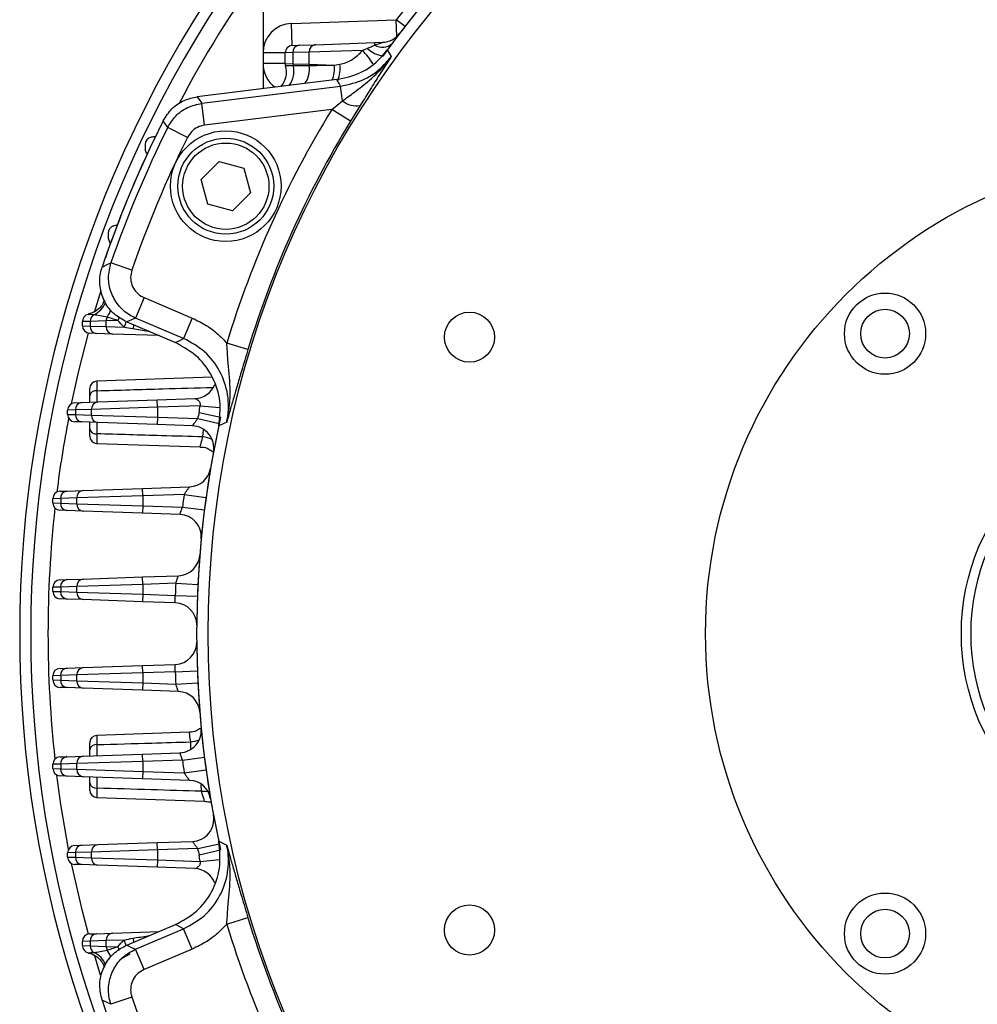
# Model space of a CAD drawing. Header units: millimetres. Extents: x -722 to 1902, y -809 to 1604.
# Tile 57 of 93: x 455 to 585, y 260 to 394. Entities that reach past the tile are written whole.
import ezdxf

# ---------------------------------------------------------------- set-up
doc = ezdxf.new("R2010")
doc.units = ezdxf.units.MM

msp = doc.modelspace()

# ---------------------------------------------------------------- linework, layer by layer
at = {"color": 7, "linetype": 'Continuous', "lineweight": 25}
for p, q in [((488.36, 400.29), (488.36, 389.45)), ((492.22, 393.45), (506.42, 393.95)), ((507.61, 393.03), (506.42, 393.95)), ((506.5, 391.67), (506.42, 393.95)), ((492.33, 390.45), (492.22, 393.45)), ((492.33, 390.45), (493.28, 390.49)), ((493.28, 390.49), (495.46, 390.56)), ((501.83, 389.79), (494.6, 389.56)), ((495.46, 390.56), (503.51, 390.84)), ((503.51, 390.84), (504.58, 390.88)), ((503.52, 390.51), (503.51, 390.84)), ((505.2, 389.84), (505.75, 388.97)), ((491.36, 389.45), (488.36, 389.45)), ((488.36, 389.45), (488.36, 388.01)), ((492.42, 389.49), (491.36, 389.45)), ((491.36, 388.01), (491.36, 389.45)), ((494.6, 389.56), (492.42, 389.49)), ((492.42, 389.49), (492.42, 387.98)), ((494.6, 387.9), (494.6, 389.56)), ((491.36, 388.01), (488.36, 388.01)), ((488.36, 388.01), (488.36, 384.59)), ((491.36, 388.01), (492.42, 387.98)), ((492.42, 387.98), (494.6, 387.9)), ((494.6, 387.9), (498.01, 387.8)), ((498.01, 387.8), (498.78, 387.92)), ((498.36, 385.82), (479.45, 383.5)), ((480.07, 382.62), (498.88, 384.93)), ((499.13, 382.93), (498.88, 384.93)), ((480.43, 379.64), (480.07, 382.62)), ((497.68, 381.76), (480.43, 379.64)), ((497.68, 381.76), (499.13, 382.93)), ((500.23, 380.19), (497.68, 381.76)), ((501.53, 382.3), (500.23, 380.19)), ((478.12, 378), (475.43, 379.34)), ((472.36, 377.02), (472.36, 376.45)), ((479.96, 372.27), (482.41, 374.72)), ((482.41, 374.72), (485.76, 373.83)), ((485.76, 373.83), (486.65, 370.48)), ((480.86, 368.93), (479.96, 372.27)), ((486.65, 370.48), (484.2, 368.03)), ((484.2, 368.03), (480.86, 368.93)), ((467.36, 365.02), (467.36, 364.45)), ((470.57, 360), (467.74, 360.98)), ((465.49, 354.29), (466.39, 357.24)), ((472.23, 356.27), (471.06, 353.51)), ((472.23, 356.27), (478.76, 353.5)), ((464.7, 354), (464.67, 354)), ((464.68, 354), (464.83, 354.02)), ((464.92, 353.05), (463.86, 353.02)), ((463.86, 352.45), (463.86, 353.02)), ((463.86, 352.45), (464.92, 352.42)), ((467.1, 353.13), (464.92, 353.05)), ((464.92, 353.05), (464.92, 352.42)), ((464.92, 352.42), (467.1, 352.34)), ((468.68, 353.18), (467.1, 353.13)), ((467.1, 352.34), (467.1, 353.13)), ((467.1, 352.34), (469.55, 352.26)), ((469.88, 352.98), (476.49, 350.17)), ((477.59, 350.74), (471.06, 353.51)), ((478.76, 353.5), (477.59, 350.74)), ((465.78, 351.42), (464.83, 351.45)), ((467.96, 351.34), (465.78, 351.42)), ((474.26, 351.12), (467.96, 351.34)), ((486.32, 349.23), (483.45, 350.1)), ((481.49, 345.49), (465.83, 344.94)), ((465.83, 344.94), (465.83, 343.65)), ((464.86, 342.96), (464.86, 343.94)), ((462.83, 342.02), (463.78, 342.05)), ((463.78, 342.05), (465.96, 342.13)), ((465.96, 342.13), (474.01, 342.41)), ((474.01, 342.41), (479.11, 342.58)), ((474.04, 341.41), (474.01, 342.41)), ((462.92, 341.05), (461.86, 341.02)), ((461.86, 340.45), (461.86, 341.02)), ((461.86, 340.45), (462.92, 340.42)), ((465.1, 341.13), (462.92, 341.05)), ((462.92, 341.05), (462.92, 340.42)), ((462.92, 340.42), (465.1, 340.34)), ((474.04, 341.41), (465.1, 341.13)), ((465.1, 340.34), (465.1, 341.13)), ((465.1, 340.34), (474.04, 340.06)), ((479.82, 341.61), (474.04, 341.41)), ((474.04, 341.41), (474.04, 340.06)), ((479.68, 340.72), (482.61, 340.06)), ((479.82, 341.61), (482.5, 341.36)), ((463.78, 339.42), (462.83, 339.45)), ((465.96, 339.34), (463.78, 339.42)), ((464.86, 338.51), (464.86, 339.38)), ((474.01, 339.06), (465.96, 339.34)), ((474.04, 340.06), (474.01, 339.06)), ((478.8, 338.89), (474.01, 339.06)), ((474.04, 340.06), (479.5, 339.87)), ((479.5, 339.87), (482.43, 339.23)), ((483.44, 339.4), (482.35, 338.88)), ((464.86, 337.52), (464.86, 338.51)), ((465.83, 337.81), (465.83, 336.52)), ((480.21, 337.39), (480.29, 338.37)), ((465.83, 336.52), (479.83, 336.04)), ((460.83, 330.02), (461.78, 330.05)), ((461.78, 330.05), (463.96, 330.13)), ((463.96, 330.13), (472.01, 330.41)), ((472.01, 330.41), (478.39, 330.63)), ((472.04, 329.41), (472.01, 330.41)), ((460.92, 329.05), (459.86, 329.02)), ((459.86, 328.45), (459.86, 329.02)), ((459.86, 328.45), (460.92, 328.42)), ((463.1, 329.13), (460.92, 329.05)), ((460.92, 329.05), (460.92, 328.42)), ((460.92, 328.42), (463.1, 328.34)), ((472.04, 329.41), (463.1, 329.13)), ((463.1, 328.34), (463.1, 329.13)), ((463.1, 328.34), (472.04, 328.06)), ((477.67, 329.6), (472.04, 329.41)), ((472.04, 329.41), (472.04, 328.06)), ((477.67, 329.6), (480.64, 329.19)), ((461.78, 327.42), (460.83, 327.45)), ((463.96, 327.34), (461.78, 327.42)), ((472.01, 327.06), (463.96, 327.34)), ((472.04, 328.06), (472.01, 327.06)), ((477.1, 326.88), (472.01, 327.06)), ((472.04, 328.06), (477.44, 327.87)), ((477.44, 327.87), (480.41, 327.49)), ((460.83, 318.02), (461.78, 318.05)), ((461.78, 318.05), (463.96, 318.13)), ((463.96, 318.13), (472.01, 318.41)), ((472.01, 318.41), (476.9, 318.58)), ((472.04, 317.41), (472.01, 318.41)), ((460.92, 317.05), (459.86, 317.02)), ((459.86, 316.45), (459.86, 317.02)), ((459.86, 316.45), (460.92, 316.42)), ((463.1, 317.13), (460.92, 317.05)), ((460.92, 317.05), (460.92, 316.42)), ((460.92, 316.42), (463.1, 316.34)), ((472.04, 317.41), (463.1, 317.13)), ((463.1, 316.34), (463.1, 317.13)), ((463.1, 316.34), (472.04, 316.06)), ((476.53, 317.56), (472.04, 317.41)), ((472.04, 317.41), (472.04, 316.06)), ((476.53, 317.56), (479.53, 317.41)), ((461.78, 315.42), (460.83, 315.45)), ((463.96, 315.34), (461.78, 315.42)), ((472.01, 315.06), (463.96, 315.34)), ((472.04, 316.06), (472.01, 315.06)), ((476.47, 314.9), (472.01, 315.06)), ((472.04, 316.06), (476.46, 315.9)), ((476.46, 315.9), (479.46, 315.79)), ((460.83, 306.02), (461.78, 306.05)), ((461.78, 306.05), (463.96, 306.13)), ((463.96, 306.13), (472.01, 306.41)), ((472.01, 306.41), (476.47, 306.56)), ((472.04, 305.41), (472.01, 306.41)), ((476.46, 305.56), (479.46, 305.67)), ((460.92, 305.05), (459.86, 305.02)), ((459.86, 304.45), (459.86, 305.02)), ((459.86, 304.45), (460.92, 304.42)), ((463.1, 305.13), (460.92, 305.05)), ((460.92, 305.05), (460.92, 304.42)), ((460.92, 304.42), (463.1, 304.34)), ((472.04, 305.41), (463.1, 305.13)), ((463.1, 304.34), (463.1, 305.13)), ((463.1, 304.34), (472.04, 304.06)), ((476.46, 305.56), (472.04, 305.41)), ((472.04, 305.41), (472.04, 304.06)), ((461.78, 303.42), (460.83, 303.45)), ((463.96, 303.34), (461.78, 303.42)), ((472.01, 303.06), (463.96, 303.34)), ((472.04, 304.06), (472.01, 303.06)), ((476.9, 302.89), (472.01, 303.06)), ((472.04, 304.06), (476.53, 303.9)), ((476.53, 303.9), (479.53, 304.05)), ((478.37, 297.38), (465.83, 296.94)), ((465.83, 296.94), (465.83, 295.68)), ((464.86, 294.98), (464.86, 295.94)), ((460.83, 294.02), (461.78, 294.05)), ((461.78, 294.05), (463.96, 294.13)), ((463.96, 294.13), (472.01, 294.41)), ((472.01, 294.41), (477.1, 294.58)), ((472.04, 293.41), (472.01, 294.41)), ((477.44, 293.6), (480.41, 293.97)), ((460.92, 293.05), (459.86, 293.02)), ((459.86, 292.45), (459.86, 293.02)), ((459.86, 292.45), (460.92, 292.42)), ((463.1, 293.13), (460.92, 293.05)), ((460.92, 293.05), (460.92, 292.42)), ((460.92, 292.42), (463.1, 292.34)), ((472.04, 293.41), (463.1, 293.13)), ((463.1, 292.34), (463.1, 293.13)), ((463.1, 292.34), (472.04, 292.06)), ((477.44, 293.6), (472.04, 293.41)), ((472.04, 293.41), (472.04, 292.06)), ((461.78, 291.42), (460.83, 291.45)), ((463.96, 291.34), (461.78, 291.42)), ((472.01, 291.06), (463.96, 291.34)), ((464.86, 290.48), (464.86, 291.31)), ((472.04, 292.06), (472.01, 291.06)), ((478.39, 290.84), (472.01, 291.06)), ((472.04, 292.06), (477.67, 291.86)), ((477.67, 291.86), (480.64, 292.27)), ((464.86, 289.52), (464.86, 290.48)), ((465.83, 289.78), (465.83, 288.52)), ((480.02, 289.36), (479.97, 290.25)), ((465.83, 288.52), (480.41, 288.02)), ((462.83, 282.02), (463.78, 282.05)), ((463.78, 282.05), (465.96, 282.13)), ((465.96, 282.13), (474.01, 282.41)), ((474.01, 282.41), (478.8, 282.57)), ((474.04, 281.41), (474.01, 282.41)), ((479.5, 281.6), (482.43, 282.24)), ((482.35, 282.58), (483.44, 282.07)), ((462.92, 281.05), (461.86, 281.02)), ((461.86, 280.45), (461.86, 281.02)), ((461.86, 280.45), (462.92, 280.42)), ((465.1, 281.13), (462.92, 281.05)), ((462.92, 281.05), (462.92, 280.42)), ((462.92, 280.42), (465.1, 280.34)), ((474.04, 281.41), (465.1, 281.13)), ((465.1, 280.34), (465.1, 281.13)), ((465.1, 280.34), (474.04, 280.06)), ((479.5, 281.6), (474.04, 281.41)), ((474.04, 281.41), (474.04, 280.06)), ((479.68, 280.75), (482.61, 281.41)), ((463.78, 279.42), (462.83, 279.45)), ((465.96, 279.34), (463.78, 279.42)), ((474.01, 279.06), (465.96, 279.34)), ((474.04, 280.06), (474.01, 279.06)), ((479.11, 278.88), (474.01, 279.06)), ((474.04, 280.06), (479.82, 279.86)), ((479.82, 279.86), (482.46, 280.1)), ((469.88, 268.49), (476.49, 271.29)), ((483.45, 271.36), (486.32, 272.23)), ((464.83, 270.02), (465.78, 270.05)), ((465.78, 270.05), (467.96, 270.13)), ((467.96, 270.13), (474.26, 270.35)), ((471.06, 267.96), (477.59, 270.73)), ((478.76, 267.97), (477.59, 270.73)), ((464.92, 269.05), (463.86, 269.02)), ((463.86, 268.45), (463.86, 269.02)), ((463.86, 268.45), (464.92, 268.42)), ((467.1, 269.13), (464.92, 269.05)), ((464.92, 269.05), (464.92, 268.42)), ((464.92, 268.42), (467.1, 268.34)), ((469.55, 269.2), (467.1, 269.13)), ((467.1, 268.34), (467.1, 269.13)), ((467.1, 268.34), (468.68, 268.29)), ((464.67, 267.47), (464.7, 267.47)), ((472.23, 265.2), (471.06, 267.96)), ((478.76, 267.97), (472.23, 265.2)), ((470.57, 261.46), (467.74, 260.49))]:
    msp.add_line(p, q, dxfattribs=at)
at = {"color": 7, "linetype": 'Continuous', "lineweight": 25, "flags": 128}
for points in [[(498.88, 384.93), (498.67, 385.3), (498.36, 385.82)], [(479.45, 383.5), (479.8, 382.99), (480.07, 382.62)], [(475.43, 379.34), (475.12, 379.79), (474.82, 380.24)], [(466.54, 360.42), (467.33, 360.79), (467.74, 360.98)], [(468.84, 353.65), (468.8, 353.5), (468.68, 353.18)], [(471.06, 353.51), (470.54, 353.28), (469.88, 352.98)], [(470.8, 352.59), (470.78, 352.42), (470.71, 352.03)], [(462.39, 341.9), (463.37, 346.33), (464.68, 351.46)], [(476.49, 350.17), (477.15, 350.51), (477.59, 350.74)], [(462, 281.52), (460.95, 287.59), (460.4, 291.56)], [(480.02, 289.36), (480.54, 289.36), (480.9, 289.32)], [(464.68, 270), (463.87, 273.1), (462.39, 279.57)], [(477.59, 270.73), (477.15, 270.95), (476.49, 271.29)], [(468.68, 268.29), (468.8, 267.96), (468.84, 267.81)], [(469.88, 268.49), (470.54, 268.19), (471.06, 267.96)], [(470.71, 269.44), (470.78, 269.04), (470.8, 268.88)], [(466.33, 264.42), (465.85, 265.98), (465.49, 267.18)], [(470.3, 267.27), (469.31, 266.73), (468.89, 266.43)], [(467.74, 260.49), (467.14, 260.77), (466.54, 261.05)]]:
    msp.add_lwpolyline(points, dxfattribs=at)
at = {"color": 7, "linetype": 'Continuous', "lineweight": 25}
for centre, radius in [((613.36, 310.73), 132.43), ((483.31, 371.38), 7.5), ((483.31, 371.38), 6.5), ((483.31, 371.38), 5.85), ((613.36, 310.73), 65), ((572.7, 351.39), 5.5), ((516.36, 350.91), 3.4), ((572.7, 351.39), 3.3), ((613.36, 310.73), 30.31), ((613.36, 310.73), 29), ((572.7, 270.07), 5.5), ((516.36, 270.55), 3.4), ((572.7, 270.07), 3.3)]:
    msp.add_circle(centre, radius, dxfattribs=at)
for centre, radius, start, end in [((613.36, 310.73), 134, 125.7507, 144.2493), ((613.36, 310.73), 134, 126.1805, 143.8195), ((613.36, 310.73), 158, 142.2921, 217.7079), ((613.36, 310.73), 156.5, 143.0082, 216.9918), ((613.36, 310.73), 154.16, 144.1803, 152.2175), ((613.36, 310.73), 135.5, 141.1401, 142.1114), ((492.36, 389.45), 4, 92, 180), ((504.48, 393.88), 3, 272, 322.6338), ((492.36, 389.45), 1, 92, 180), ((493.36, 389.54), 0.948, 95.2434, 183.3621), ((495.54, 389.62), 0.948, 95.2434, 183.3621), ((493.54, 381.7), 11.58, 32.7185, 44.2952), ((505.33, 393.17), 4.21, 227.815, 260.1531), ((504.54, 392.21), 1.99, 238.9793, 311.3681), ((492.36, 388.01), 4, 180, 233.5923), ((488.54, 386.84), 3, 319.6894, 17.0904), ((492.36, 388.01), 1, 180, 197.0904), ((489.38, 386.92), 3.17, 323.4238, 14.8444), ((493.53, 387.97), 1.11, 179.5795, 192.3683), ((491.51, 387.17), 3.15, 323.401, 10.442), ((495.71, 387.89), 1.11, 179.5934, 187.9343), ((493.92, 387.31), 4.12, 337.6627, 6.8027), ((494.33, 387.32), 4.49, 338.9099, 7.6424), ((613.36, 310.73), 135.75, 148.4504, 163.1401), ((501.04, 385.29), 3.03, 231.0179, 279.373), ((613.36, 310.73), 155, 153.3576, 161.3048), ((613.36, 310.73), 155, 153.7257, 160.806), ((613.36, 310.73), 154.05, 153.5547, 160.9633), ((613.36, 310.73), 132.75, 148.4504, 163.1401), ((613.36, 310.73), 151.05, 153.5547, 160.9633), ((473.36, 377.02), 1, 98.5491, 180), ((473.36, 376.45), 1, 180, 206.0064), ((468.36, 365.02), 1, 105.1785, 180), ((468.36, 364.45), 1, 180, 210.3285), ((465.88, 362.97), 1.89, 29.4099, 30.6787), ((464.18, 356.7), 3.02, 294.0864, 339.1388), ((464.86, 353.02), 1, 101.2107, 180), ((465.93, 353.08), 1.01, 120.9617, 181.7065), ((464.83, 355.46), 3, 322.6242, 344.9221), ((464.86, 352.45), 1, 180, 268), ((465.86, 352.36), 0.948, 176.6379, 264.7566), ((468.18, 353.14), 1.09, 152.8928, 180.5692), ((468.04, 352.28), 0.948, 176.6379, 264.7566), ((466, 353.69), 3.83, 338.1786, 350.7428), ((465.86, 343.94), 1, 92, 180), ((479.01, 345.58), 3, 272, 339.2739), ((465.72, 342.78), 0.878, 83.0957, 168.285), ((462.86, 341.02), 1, 92, 180), ((463.86, 341.11), 0.948, 95.2434, 183.3621), ((466.04, 341.18), 0.948, 95.2434, 183.3621), ((462.86, 340.45), 1, 180, 268), ((463.86, 340.36), 0.948, 176.6379, 264.7566), ((466.04, 340.28), 0.948, 176.6379, 264.7566), ((613.36, 310.73), 137, 167.3578, 167.7215), ((472.85, 342.25), 7, 347.3578, 354.7588), ((613.36, 310.73), 154.16, 169.0767, 172.8557), ((613.36, 310.73), 134, 167.3578, 192.6422), ((465.72, 338.68), 0.878, 191.715, 276.9043), ((478.69, 335.89), 3, 349.4174, 88), ((613.36, 310.73), 134, 167.874, 192.126), ((465.86, 337.52), 1, 180, 268), ((479.74, 333.28), 4.14, 65.3575, 83.5339), ((478.29, 333.63), 3, 272, 350.3796), ((460.86, 329.02), 1, 92, 180), ((461.86, 329.11), 0.948, 95.2434, 183.3621), ((464.04, 329.18), 0.948, 95.2434, 183.3621), ((460.86, 328.45), 1, 180, 268), ((461.86, 328.36), 0.948, 176.6379, 264.7566), ((464.04, 328.28), 0.948, 176.6379, 264.7566), ((613.36, 310.73), 137, 172.0826, 172.8143), ((613.36, 310.73), 154.16, 173.6626, 186.3374), ((476.99, 323.88), 3, 354.492, 88), ((476.79, 321.58), 3, 272, 355.4605), ((460.86, 317.02), 1, 92, 180), ((461.86, 317.11), 0.948, 95.2434, 183.3621), ((464.04, 317.18), 0.948, 95.2434, 183.3621), ((460.86, 316.45), 1, 180, 268), ((461.86, 316.36), 0.948, 176.6379, 264.7566), ((464.04, 316.28), 0.948, 176.6379, 264.7566), ((613.36, 310.73), 137, 177.1417, 177.8369), ((476.37, 311.9), 3, 359.5099, 88), ((476.37, 309.56), 3, 272, 0.4901), ((460.86, 305.02), 1, 92, 180), ((461.86, 305.11), 0.948, 95.2434, 183.3621), ((464.04, 305.18), 0.948, 95.2434, 183.3621), ((460.86, 304.45), 1, 180, 268), ((461.86, 304.36), 0.948, 176.6379, 264.7566), ((464.04, 304.28), 0.948, 176.6379, 264.7566), ((613.36, 310.73), 137, 182.1631, 182.8583), ((476.79, 299.89), 3, 4.5395, 88), ((476.99, 297.58), 3, 272, 5.508), ((465.86, 295.94), 1, 92, 180), ((478.28, 300.1), 4.04, 273.8349, 290.7975), ((465.72, 294.81), 0.88, 83.2971, 168.6753), ((460.86, 293.02), 1, 92, 180), ((461.86, 293.11), 0.948, 95.2434, 183.3621), ((464.04, 293.18), 0.948, 95.2434, 183.3621), ((460.86, 292.45), 1, 180, 268), ((461.86, 292.36), 0.948, 176.6379, 264.7566), ((464.04, 292.28), 0.948, 176.6379, 264.7566), ((613.36, 310.73), 137, 187.1857, 187.9174), ((465.72, 290.66), 0.88, 191.3247, 276.7029), ((478.29, 287.84), 3, 9.6204, 88), ((465.86, 289.52), 1, 180, 268), ((478.69, 285.57), 3, 272, 10.5826), ((462.86, 281.02), 1, 92, 180), ((463.86, 281.11), 0.948, 95.2434, 183.3621), ((466.04, 281.18), 0.948, 95.2434, 183.3621), ((462.86, 280.45), 1, 180, 268), ((463.86, 280.36), 0.948, 176.6379, 264.7566), ((466.04, 280.28), 0.948, 176.6379, 264.7566), ((613.36, 310.73), 137, 192.2785, 192.6422), ((472.85, 279.22), 7, 5.2412, 12.6422), ((479.01, 275.88), 3, 21.1699, 88), ((613.36, 310.73), 135.75, 196.8599, 211.5496), ((613.36, 310.73), 132.75, 196.8599, 211.5496), ((464.86, 269.02), 1, 92, 180), ((465.86, 269.11), 0.948, 95.2434, 183.3621), ((468.04, 269.18), 0.948, 95.2434, 183.3621), ((464.86, 268.45), 1, 180, 258.7893), ((465.93, 268.39), 1.01, 178.2935, 239.0383), ((468.18, 268.33), 1.09, 179.4308, 207.1072), ((465.99, 267.78), 3.84, 9.4747, 21.812), ((464.18, 264.77), 3.01, 19.3952, 65.9401), ((464.82, 266.01), 3.01, 16.6999, 37.3601), ((613.36, 310.73), 155, 198.6952, 206.6424), ((613.36, 310.73), 151.05, 199.0367, 206.4453)]:
    msp.add_arc(centre, radius, start, end, dxfattribs=at)
msp.add_ellipse((496.84, 387.86), major_axis=(25.42, 0.11), ratio=0.004153, start_param=4.53855, end_param=4.624502, dxfattribs=at)
for points, knots in [([(498.36, 385.82), (499.46, 386.07), (501.66, 386.56), (503.91, 388.23), (504.91, 389.47), (505.2, 389.84)], [0, 0, 0, 0, 0.412556, 0.825117, 1, 1, 1, 1]), ([(498.78, 387.92), (499.06, 387.96), (499.34, 388.04), (499.76, 388.19), (499.9, 388.25), (500.17, 388.39), (500.3, 388.46), (500.69, 388.7), (500.94, 388.89), (501.41, 389.31), (501.63, 389.54), (501.83, 389.79)], [0, 0, 0, 0, 0.25, 0.25, 0.375, 0.375, 0.5, 0.5, 0.75, 0.75, 1, 1, 1, 1]), ([(502.5, 390.05), (502.67, 390.13), (502.85, 390.21), (503.19, 390.37), (503.35, 390.44), (503.52, 390.51)], [0, 0, 0, 0, 0.5, 0.5, 1, 1, 1, 1]), ([(503.52, 390.51), (503.74, 390.59), (503.95, 390.66), (504.25, 390.77), (504.34, 390.8), (504.47, 390.84), (504.51, 390.85), (504.56, 390.87), (504.58, 390.88), (504.58, 390.88)], [0, 0, 0, 0, 0.5, 0.5, 0.75, 0.75, 0.875, 0.875, 1, 1, 1, 1]), ([(498.88, 384.93), (499.98, 385.17), (502.18, 385.67), (504.44, 387.34), (505.44, 388.59), (505.75, 388.97)], [0, 0, 0, 0, 0.411133, 0.822249, 1, 1, 1, 1]), ([(499.13, 382.93), (499.67, 383.33), (500.92, 384.24), (503, 385.84), (504.65, 387.49), (505.53, 388.67), (505.74, 388.96), (505.75, 388.97)], [0, 0, 0, 0, 0.220192, 0.504989, 0.878559, 0.997869, 1, 1, 1, 1]), ([(505.75, 388.97), (505.74, 388.96), (505.61, 388.75), (505.04, 387.88), (504.08, 386.38), (502.82, 384.37), (501.94, 382.96), (501.53, 382.3)], [0, 0, 0, 0, 0.00166, 0.107626, 0.452296, 0.744184, 1, 1, 1, 1]), ([(491.41, 387.72), (491.41, 387.72), (491.49, 387.72), (491.75, 387.72), (491.86, 387.72), (492.12, 387.73), (492.27, 387.73), (492.44, 387.73)], [0, 0, 0, 0, 0.5, 0.5, 0.75, 0.75, 1, 1, 1, 1]), ([(494.61, 387.74), (495, 387.75), (495.48, 387.75), (496.34, 387.77), (496.65, 387.77), (497.3, 387.78), (497.65, 387.79), (498.01, 387.8)], [0, 0, 0, 0, 0.5, 0.5, 0.75, 0.75, 1, 1, 1, 1]), ([(474.82, 380.24), (475.18, 380.81), (475.9, 381.95), (477.58, 383.09), (478.84, 383.37), (479.45, 383.5)], [0, 0, 0, 0, 0.342903, 0.685813, 1, 1, 1, 1]), ([(475.43, 379.34), (475.76, 379.87), (476.45, 380.97), (478.09, 382.17), (479.41, 382.47), (480.07, 382.62)], [0, 0, 0, 0, 0.316542, 0.658297, 1, 1, 1, 1]), ([(480.43, 379.64), (480.1, 379.57), (479.45, 379.42), (478.62, 378.82), (478.28, 378.27), (478.12, 378)], [0, 0, 0, 0, 0.341717, 0.683442, 1, 1, 1, 1]), ([(469.88, 352.98), (469.28, 353.3), (468.09, 353.95), (466.84, 355.6), (466.19, 357.53), (466.19, 359.21), (466.46, 360.13), (466.54, 360.42)], [0, 0, 0, 0, 0.225592, 0.4511975, 0.6765073, 0.9017249, 1, 1, 1, 1]), ([(471.06, 353.51), (470.79, 353.64), (469.91, 354.06), (468.66, 355.19), (467.66, 356.97), (467.27, 359), (467.58, 360.32), (467.74, 360.98)], [0, 0, 0, 0, 0.101814, 0.326127, 0.550607, 0.775363, 1, 1, 1, 1]), ([(470.57, 360), (470.49, 359.67), (470.33, 359.01), (470.53, 358), (471.03, 357.11), (471.66, 356.54), (472.1, 356.33), (472.23, 356.27)], [0, 0, 0, 0, 0.224698, 0.449409, 0.673823, 0.898141, 1, 1, 1, 1]), ([(466.84, 355.94), (466.78, 355.77), (466.63, 355.34), (466.13, 354.77), (465.46, 354.27), (464.92, 354.13), (464.68, 354.07)], [0, 0, 0, 0, 0.1778201, 0.448632, 0.7507576, 1, 1, 1, 1]), ([(465.41, 353.94), (465.2, 353.96), (464.8, 354), (464.74, 354), (464.7, 354)], [0, 0, 0, 0, 0.512367, 1, 1, 1, 1]), ([(468.68, 353.18), (468.36, 353.27), (468.09, 353.36), (467.6, 353.51), (467.4, 353.58), (467.22, 353.63)], [0, 0, 0, 0, 0.5, 0.5, 1, 1, 1, 1]), ([(478.76, 353.5), (479.41, 353.18), (480.72, 352.55), (482.28, 351.35), (483.12, 350.46), (483.45, 350.1)], [0, 0, 0, 0, 0.369732, 0.750172, 1, 1, 1, 1]), ([(473, 351.65), (472.93, 351.66), (472.12, 351.8), (471.38, 351.92), (470.71, 352.03)], [0, 0, 0, 0, 0.08178, 1, 1, 1, 1]), ([(482.35, 338.88), (482.48, 340), (482.74, 342.25), (481.68, 345.52), (479.64, 348.42), (477.57, 349.57), (476.49, 350.17)], [0, 0, 0, 0, 0.244427, 0.488865, 0.733048, 1, 1, 1, 1]), ([(483.44, 339.4), (483.46, 339.52), (483.72, 340.73), (483.74, 343.15), (482.64, 346.37), (480.56, 349.12), (478.58, 350.2), (477.59, 350.74)], [0, 0, 0, 0, 0.027047, 0.27017, 0.513248, 0.756588, 1, 1, 1, 1]), ([(483.44, 339.4), (483.44, 339.4), (483.49, 339.62), (483.66, 340.41), (483.88, 341.96), (483.94, 344.56), (483.63, 347.29), (483.5, 349.36), (483.45, 350.1)], [0, 0, 0, 0, 0.001795, 0.06401, 0.228688, 0.442947, 0.799166, 1, 1, 1, 1]), ([(486.32, 349.23), (486.03, 348.28), (485.53, 346.63), (484.9, 344.48), (484.37, 342.69), (483.89, 341.02), (483.59, 339.94), (483.44, 339.4), (483.44, 339.4)], [0, 0, 0, 0, 0.247929, 0.430382, 0.613302, 0.80536, 0.998668, 1, 1, 1, 1]), ([(465.83, 343.65), (465.83, 343.41), (465.83, 343.19), (465.82, 342.81), (465.82, 342.65), (465.82, 342.45), (465.82, 342.4), (465.82, 342.3), (465.82, 342.25), (465.83, 342.15), (465.83, 342.12), (465.83, 342.12)], [0, 0, 0, 0, 0.25, 0.25, 0.5, 0.5, 0.625, 0.625, 0.75, 0.75, 1, 1, 1, 1]), ([(465.83, 343.65), (468.81, 343.74), (474.05, 343.89), (479.29, 344.05), (481.56, 344.11)], [0, 0, 0, 0, 0.568391, 1, 1, 1, 1]), ([(464.86, 342.09), (464.86, 342.19), (464.86, 342.41), (464.86, 342.77), (464.86, 342.96)], [0, 0, 0, 0, 0.480801, 1, 1, 1, 1]), ([(479.82, 341.61), (479.86, 341.68), (479.87, 341.75), (479.87, 341.9), (479.85, 341.97), (479.76, 342.16), (479.66, 342.25), (479.46, 342.4), (479.36, 342.46), (479.23, 342.53), (479.19, 342.55), (479.13, 342.58), (479.11, 342.58), (479.11, 342.58)], [0, 0, 0, 0, 0.125, 0.125, 0.25, 0.25, 0.5, 0.5, 0.75, 0.75, 0.875, 0.875, 1, 1, 1, 1]), ([(465.83, 339.34), (465.83, 339.34), (465.83, 339.31), (465.82, 339.18), (465.82, 339.08), (465.82, 338.88), (465.82, 338.81), (465.82, 338.64), (465.82, 338.56), (465.83, 338.27), (465.83, 338.06), (465.83, 337.81)], [0, 0, 0, 0, 0.25, 0.25, 0.5, 0.5, 0.625, 0.625, 0.75, 0.75, 1, 1, 1, 1]), ([(478.8, 338.89), (478.8, 338.89), (478.8, 338.9), (478.82, 338.93), (478.84, 338.95), (478.89, 339.04), (478.95, 339.12), (479.08, 339.31), (479.16, 339.41), (479.32, 339.64), (479.41, 339.75), (479.5, 339.87)], [0, 0, 0, 0, 0.125, 0.125, 0.25, 0.25, 0.5, 0.5, 0.75, 0.75, 1, 1, 1, 1]), ([(480.21, 337.39), (478.33, 337.45), (476.46, 337.5), (474.58, 337.56), (471.66, 337.64), (468.74, 337.73), (465.83, 337.81)], [0.0033474, 0.0033474, 0.0033474, 0.0033474, 0.0089771, 0.0089771, 0.0089771, 0.01773509, 0.01773509, 0.01773509, 0.01773509]), ([(479.83, 336.09), (479.83, 336.09), (479.83, 336.1), (479.97, 336.61), (480.14, 337.17), (480.21, 337.39)], [0, 0, 0, 0, 0.289227, 0.714228, 1, 1, 1, 1]), ([(479.83, 336.01), (479.91, 336.01), (480.31, 336.04), (480.95, 335.83), (481.4, 335.49), (481.59, 335.36)], [0, 0, 0, 0, 0.113385, 0.637465, 1, 1, 1, 1]), ([(477.67, 329.6), (477.75, 329.73), (477.83, 329.85), (477.99, 330.08), (478.07, 330.19), (478.18, 330.34), (478.21, 330.38), (478.27, 330.47), (478.3, 330.5), (478.37, 330.59), (478.39, 330.63), (478.39, 330.63)], [0, 0, 0, 0, 0.25, 0.25, 0.5, 0.5, 0.625, 0.625, 0.75, 0.75, 1, 1, 1, 1]), ([(477.1, 326.88), (477.1, 326.88), (477.11, 326.91), (477.14, 327.01), (477.16, 327.09), (477.22, 327.27), (477.26, 327.38), (477.34, 327.62), (477.39, 327.74), (477.44, 327.87)], [0, 0, 0, 0, 0.25, 0.25, 0.5, 0.5, 0.75, 0.75, 1, 1, 1, 1]), ([(476.53, 317.56), (476.57, 317.7), (476.61, 317.82), (476.7, 318.06), (476.74, 318.17), (476.81, 318.36), (476.84, 318.44), (476.88, 318.55), (476.9, 318.58), (476.9, 318.58)], [0, 0, 0, 0, 0.25, 0.25, 0.5, 0.5, 0.75, 0.75, 1, 1, 1, 1]), ([(476.47, 314.9), (476.47, 314.9), (476.47, 314.93), (476.46, 315.03), (476.46, 315.1), (476.45, 315.38), (476.45, 315.64), (476.46, 315.9)], [0, 0, 0, 0, 0.25, 0.25, 0.5, 0.5, 1, 1, 1, 1]), ([(476.46, 305.56), (476.45, 305.69), (476.45, 305.82), (476.45, 306.07), (476.45, 306.18), (476.46, 306.45), (476.47, 306.56), (476.47, 306.56)], [0, 0, 0, 0, 0.25, 0.25, 0.5, 0.5, 1, 1, 1, 1]), ([(476.9, 302.89), (476.9, 302.89), (476.88, 302.92), (476.84, 303.02), (476.81, 303.1), (476.7, 303.38), (476.61, 303.64), (476.53, 303.9)], [0, 0, 0, 0, 0.25, 0.25, 0.5, 0.5, 1, 1, 1, 1]), ([(479.9, 297.89), (479.71, 297.78), (479.26, 297.5), (478.7, 297.35), (478.39, 297.38), (478.38, 297.38)], [0, 0, 0, 0, 0.415773, 0.980774, 1, 1, 1, 1]), ([(478.55, 296.06), (478.5, 296.38), (478.41, 297.02), (478.36, 297.41), (478.37, 297.34), (478.37, 297.32)], [0, 0, 0, 0, 0.437568, 0.874299, 1, 1, 1, 1]), ([(464.86, 294.16), (464.86, 294.33), (464.86, 294.56), (464.86, 294.9), (464.86, 294.98)], [0, 0, 0, 0, 0.751993, 1, 1, 1, 1]), ([(465.83, 295.68), (465.83, 295.45), (465.83, 295.23), (465.82, 294.86), (465.82, 294.71), (465.82, 294.32), (465.83, 294.19), (465.83, 294.19)], [0, 0, 0, 0, 0.25, 0.25, 0.5, 0.5, 1, 1, 1, 1]), ([(465.83, 295.68), (468.31, 295.76), (470.8, 295.83), (473.28, 295.9), (475.04, 295.95), (476.79, 296.01), (478.55, 296.06)], [0.00096571, 0.00096571, 0.00096571, 0.00096571, 0.00842788, 0.00842788, 0.00842788, 0.01369391, 0.01369391, 0.01369391, 0.01369391]), ([(478.59, 295.11), (478.58, 295.33), (478.57, 295.6), (478.55, 296), (478.55, 296.06)], [0, 0, 0, 0, 0.8552239, 1, 1, 1, 1]), ([(477.44, 293.6), (477.39, 293.72), (477.34, 293.85), (477.26, 294.08), (477.22, 294.19), (477.16, 294.38), (477.14, 294.45), (477.11, 294.56), (477.1, 294.58), (477.1, 294.58)], [0, 0, 0, 0, 0.25, 0.25, 0.5, 0.5, 0.75, 0.75, 1, 1, 1, 1]), ([(465.83, 291.27), (465.83, 291.27), (465.83, 291.24), (465.82, 291.11), (465.82, 291.01), (465.82, 290.63), (465.83, 290.26), (465.83, 289.78)], [0, 0, 0, 0, 0.25, 0.25, 0.5, 0.5, 1, 1, 1, 1]), ([(478.39, 290.84), (478.39, 290.84), (478.39, 290.84), (478.36, 290.88), (478.34, 290.9), (478.28, 290.99), (478.21, 291.08), (478.07, 291.27), (477.99, 291.38), (477.83, 291.61), (477.75, 291.74), (477.67, 291.86)], [0, 0, 0, 0, 0.125, 0.125, 0.25, 0.25, 0.5, 0.5, 0.75, 0.75, 1, 1, 1, 1]), ([(480.02, 289.36), (477.75, 289.43), (475.48, 289.5), (473.21, 289.56), (470.75, 289.64), (468.29, 289.71), (465.83, 289.78)], [0.00258764, 0.00258764, 0.00258764, 0.00258764, 0.00940272, 0.00940272, 0.00940272, 0.01679292, 0.01679292, 0.01679292, 0.01679292]), ([(480.41, 288.07), (480.41, 288.07), (480.41, 288.08), (480.25, 288.59), (480.09, 289.14), (480.02, 289.36)], [0, 0, 0, 0, 0.293601, 0.717641, 1, 1, 1, 1]), ([(480.4, 288), (480.65, 287.99), (480.97, 287.98), (481.27, 287.85), (481.34, 287.82)], [0, 0, 0, 0, 0.746032, 1, 1, 1, 1]), ([(476.49, 271.29), (477.48, 271.83), (479.47, 272.92), (481.53, 275.67), (482.73, 279), (482.48, 281.35), (482.35, 282.58)], [0, 0, 0, 0, 0.2444266, 0.4888652, 0.7330476, 1, 1, 1, 1]), ([(477.59, 270.73), (478.58, 271.27), (480.56, 272.35), (482.64, 275.1), (483.71, 278.21), (483.71, 280.49), (483.51, 281.72), (483.46, 281.95), (483.44, 282.07)], [0, 0, 0, 0, 0.243337, 0.486602, 0.729604, 0.948745, 0.972961, 1, 1, 1, 1]), ([(479.5, 281.6), (479.41, 281.71), (479.32, 281.83), (479.16, 282.05), (479.08, 282.16), (478.98, 282.3), (478.95, 282.34), (478.9, 282.42), (478.87, 282.46), (478.82, 282.54), (478.8, 282.57), (478.8, 282.57)], [0, 0, 0, 0, 0.25, 0.25, 0.5, 0.5, 0.625, 0.625, 0.75, 0.75, 1, 1, 1, 1]), ([(483.44, 282.07), (483.44, 282.07), (483.59, 281.53), (483.89, 280.45), (484.37, 278.77), (484.9, 276.98), (485.53, 274.84), (486.03, 273.18), (486.32, 272.23)], [0, 0, 0, 0, 0.001332, 0.19464, 0.386698, 0.569618, 0.752071, 1, 1, 1, 1]), ([(483.45, 271.36), (483.5, 272.11), (483.63, 274.17), (483.94, 276.9), (483.88, 279.51), (483.66, 281.05), (483.49, 281.84), (483.44, 282.06), (483.44, 282.07)], [0, 0, 0, 0, 0.200834, 0.557053, 0.771312, 0.93599, 0.998205, 1, 1, 1, 1]), ([(479.11, 278.88), (479.11, 278.88), (479.19, 278.91), (479.36, 279.01), (479.46, 279.07), (479.61, 279.18), (479.66, 279.22), (479.75, 279.32), (479.79, 279.37), (479.85, 279.5), (479.87, 279.57), (479.87, 279.71), (479.86, 279.79), (479.82, 279.86)], [0, 0, 0, 0, 0.25, 0.25, 0.5, 0.5, 0.625, 0.625, 0.75, 0.75, 0.875, 0.875, 1, 1, 1, 1]), ([(483.45, 271.36), (483.12, 271.01), (482.29, 270.13), (480.74, 268.93), (479.43, 268.29), (478.76, 267.97)], [0, 0, 0, 0, 0.249828, 0.619556, 1, 1, 1, 1]), ([(470.71, 269.44), (471.38, 269.55), (472.12, 269.67), (472.93, 269.8), (473, 269.81)], [0, 0, 0, 0, 0.91822, 1, 1, 1, 1]), ([(466.54, 261.05), (466.39, 261.71), (466.08, 263.03), (466.48, 265.06), (467.49, 266.83), (468.74, 267.94), (469.61, 268.36), (469.88, 268.49)], [0, 0, 0, 0, 0.225592, 0.451198, 0.676507, 0.901725, 1, 1, 1, 1]), ([(467.22, 267.83), (467.4, 267.89), (467.6, 267.95), (468.09, 268.11), (468.36, 268.2), (468.68, 268.29)], [0, 0, 0, 0, 0.5, 0.5, 1, 1, 1, 1]), ([(464.69, 267.41), (464.7, 267.41), (465.02, 267.39), (465.59, 267.1), (466.25, 266.58), (466.67, 266.02), (466.81, 265.65), (466.87, 265.51)], [0, 0, 0, 0, 0.009318, 0.31756, 0.606049, 0.851458, 1, 1, 1, 1]), ([(464.7, 267.47), (464.72, 267.47), (464.78, 267.47), (465.18, 267.5), (465.41, 267.52)], [0, 0, 0, 0, 0.4161, 1, 1, 1, 1]), ([(467.74, 260.49), (467.65, 260.78), (467.38, 261.71), (467.38, 263.4), (468.03, 265.33), (469.28, 266.98), (470.47, 267.63), (471.06, 267.96)], [0, 0, 0, 0, 0.101814, 0.326127, 0.550607, 0.775363, 1, 1, 1, 1]), ([(472.23, 265.2), (471.94, 265.04), (471.34, 264.71), (470.72, 263.89), (470.39, 262.92), (470.39, 262.08), (470.53, 261.61), (470.57, 261.46)], [0, 0, 0, 0, 0.224698, 0.449409, 0.673823, 0.898141, 1, 1, 1, 1])]:
    msp.add_open_spline(points, degree=3, knots=knots, dxfattribs=at)
for points in [[(501.83, 389.79), (502.06, 389.86), (502.28, 389.95), (502.5, 390.05)], [(473.77, 378.11), (473.59, 378.07), (473.4, 378.03), (473.21, 378.01)], [(472.46, 376.01), (472.52, 375.9), (472.57, 375.78), (472.62, 375.67)], [(468.6, 366.14), (468.44, 366.08), (468.27, 366.03), (468.1, 365.98)], [(467.5, 363.94), (467.5, 363.94), (467.5, 363.94), (467.5, 363.94)], [(467.5, 363.94), (467.51, 363.93), (467.52, 363.92), (467.52, 363.9)], [(467.67, 363.63), (467.62, 363.72), (467.57, 363.81), (467.52, 363.9)], [(467.22, 353.63), (466.58, 353.77), (465.98, 353.88), (465.41, 353.94)], [(469.55, 352.26), (469.23, 352.54), (468.94, 352.85), (468.68, 353.18)], [(470.71, 352.03), (470.3, 352.09), (469.91, 352.17), (469.55, 352.26)], [(468.68, 268.29), (468.94, 268.61), (469.23, 268.92), (469.55, 269.2)], [(469.55, 269.2), (469.91, 269.29), (470.3, 269.37), (470.71, 269.44)], [(465.41, 267.52), (465.98, 267.58), (466.58, 267.69), (467.22, 267.83)]]:
    msp.add_open_spline(points, degree=3, dxfattribs=at)

doc.saveas('drawing.dxf')
